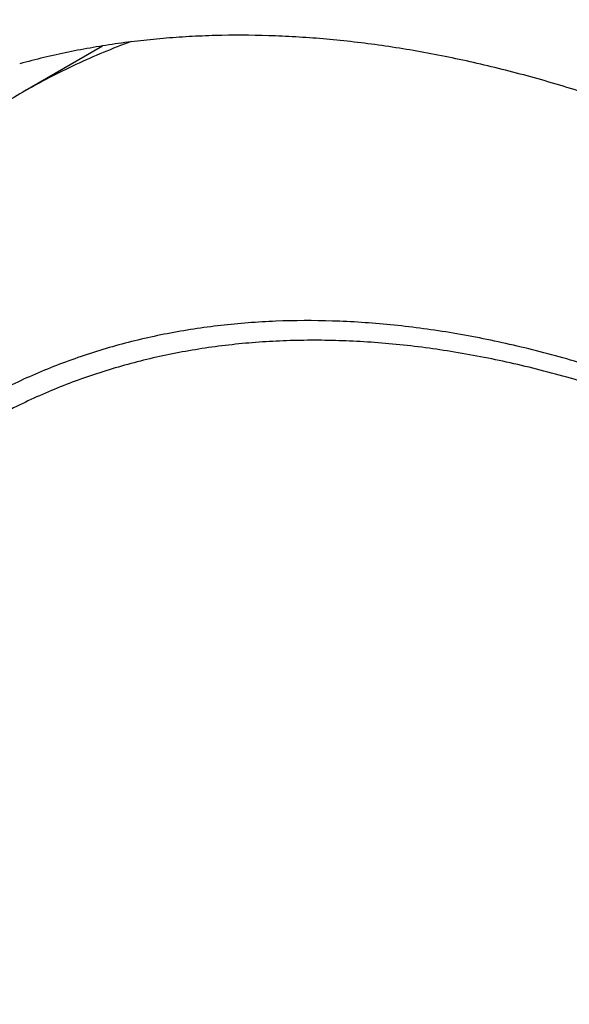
# Model space of a CAD drawing. Header units: inches. Extents: x 0 to 22, y 0 to 17.
# Tile 21 of 26: x 18.6115 to 18.6561, y 13.0415 to 13.1215. Entities that reach past the tile are written whole.
import ezdxf

# ---------------------------------------------------------------- set-up
doc = ezdxf.new("R2010")
doc.units = ezdxf.units.IN
doc.header["$LTSCALE"] = 1.21
doc.header["$MEASUREMENT"] = 0
doc.layers.get('0').update_dxf_attribs({"linetype": 'CONTINUOUS'})

msp = doc.modelspace()

# ---------------------------------------------------------------- linework, layer by layer
at = {"color": 7, "linetype": 'CONTINUOUS'}
msp.add_line((18.6182431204, 13.1193247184), (18.6117786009, 13.1155921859), dxfattribs=at)
for points, knots in [([(18.5808578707, 13.1992451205), (18.5799573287, 13.1987251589), (18.5781729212, 13.1976577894), (18.5755476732, 13.1959754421), (18.5729761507, 13.1942137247), (18.5704592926, 13.1923737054), (18.5679979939, 13.1904564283), (18.5655931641, 13.1884629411), (18.5632457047, 13.1863943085), (18.5609566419, 13.1842516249), (18.558726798, 13.182036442), (18.5565569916, 13.1797505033), (18.5544481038, 13.1773955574), (18.5524010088, 13.1749733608), (18.550416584, 13.1724856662), (18.5484957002, 13.1699342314), (18.5466392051, 13.1673207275), (18.5448477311, 13.1646467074), (18.5431213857, 13.1619137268), (18.5409010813, 13.1581839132), (18.538288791, 13.1533779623), (18.5354236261, 13.1474123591), (18.5328199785, 13.1412439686), (18.5304772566, 13.1348827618), (18.5283942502, 13.1283379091), (18.5265696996, 13.1216183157), (18.5250023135, 13.1147326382), (18.5236906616, 13.1076892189), (18.5226331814, 13.1004960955), (18.521828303, 13.0931611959), (18.5212744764, 13.0856925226), (18.5209700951, 13.0780982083), (18.5209135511, 13.0703865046), (18.5211032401, 13.0625657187), (18.5215376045, 13.0546443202), (18.5222147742, 13.0466310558), (18.5231326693, 13.0385349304), (18.5242892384, 13.030365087), (18.5256824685, 13.0221308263), (18.5273099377, 13.0138416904), (18.5291687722, 13.0055074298), (18.5312561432, 12.9971379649), (18.5335692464, 12.9887433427), (18.5361048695, 12.9803337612), (18.5388591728, 12.9719194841), (18.5418283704, 12.9635109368), (18.5450086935, 12.9551186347), (18.5483960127, 12.9467531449), (18.5519854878, 12.9384249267), (18.5557723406, 12.930144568), (18.5597518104, 12.921922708), (18.5639188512, 12.913769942), (18.5682677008, 12.9056965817), (18.5727926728, 12.8977130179), (18.5774881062, 12.8898296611), (18.5823481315, 12.8820568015), (18.5873661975, 12.8744042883), (18.5925358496, 12.8668820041), (18.5978506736, 12.8594998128), (18.6033041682, 12.8522673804), (18.6088892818, 12.8451937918), (18.6145990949, 12.8382880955), (18.6204267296, 12.8315593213), (18.626365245, 12.8250163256), (18.6324071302, 12.818667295), (18.6385450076, 12.8125204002), (18.6447716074, 12.8065836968), (18.6510800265, 12.8008648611), (18.6574634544, 12.7953707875), (18.663915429, 12.7901080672), (18.6704293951, 12.7850833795), (18.6769980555, 12.7803038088), (18.6836128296, 12.7757761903), (18.6902645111, 12.7715079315), (18.6947519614, 12.7688195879), (18.6969996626, 12.7675217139)], [0, 0, 0, 0, 0.006079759, 0.012154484, 0.0182273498, 0.0243014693, 0.0303798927, 0.0364656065, 0.0425615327, 0.0486704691, 0.0547945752, 0.0609355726, 0.0670950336, 0.0732743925, 0.0794749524, 0.0856978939, 0.0919442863, 0.0982155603, 0.1045139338, 0.1108415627, 0.1235913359, 0.1364799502, 0.1495192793, 0.1627219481, 0.176099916, 0.1896630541, 0.203419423, 0.217376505, 0.2315407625, 0.2459171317, 0.2605091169, 0.2753185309, 0.2903457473, 0.3055900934, 0.3210499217, 0.3367218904, 0.3526011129, 0.3686819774, 0.3849582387, 0.4014223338, 0.4180652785, 0.4348775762, 0.4518493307, 0.4689697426, 0.4862268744, 0.5036084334, 0.5211018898, 0.5386941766, 0.5563714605, 0.5741196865, 0.5919246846, 0.6097720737, 0.6276471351, 0.645535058, 0.6634210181, 0.6812902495, 0.6991280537, 0.7169197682, 0.7346508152, 0.7523069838, 0.7698746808, 0.7873405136, 0.8046912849, 0.8219142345, 0.8389972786, 0.8559286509, 0.8726969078, 0.8892918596, 0.9057060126, 0.9219327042, 0.9379658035, 0.9537986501, 0.9694216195, 0.9848250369, 1, 1, 1, 1]), ([(18.5279565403, 13.0564104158), (18.5279108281, 13.0580109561), (18.5278531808, 13.0611933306), (18.5278693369, 13.0659376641), (18.5279886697, 13.0706205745), (18.5282832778, 13.0767373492), (18.5287829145, 13.0827613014), (18.5294953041, 13.0886789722), (18.5301281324, 13.0930111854), (18.5308627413, 13.0972648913), (18.5316986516, 13.1014374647), (18.532635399, 13.1055262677), (18.5336723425, 13.1095287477), (18.5348088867, 13.1134423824), (18.5360443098, 13.1172647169), (18.5373778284, 13.1209933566), (18.5388086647, 13.1246259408), (18.5403358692, 13.1281602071), (18.5419585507, 13.13159391), (18.5436756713, 13.1349248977), (18.5454861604, 13.1381510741), (18.5473889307, 13.14127038), (18.5493827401, 13.1442808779), (18.5514664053, 13.1471806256), (18.5536385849, 13.1499678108), (18.5558979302, 13.1526406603), (18.5582430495, 13.1551974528), (18.5606724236, 13.1576366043), (18.5631845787, 13.1599565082), (18.5657778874, 13.1621557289), (18.5684507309, 13.1642328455), (18.5712014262, 13.1661865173), (18.574028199, 13.1680155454), (18.5769292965, 13.1697187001), (18.579902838, 13.1712949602), (18.5829469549, 13.1727432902), (18.5860597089, 13.174062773), (18.5892391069, 13.1752526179), (18.5924831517, 13.1763120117), (18.5957897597, 13.1772403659), (18.599156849, 13.1780370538), (18.6025822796, 13.178701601), (18.6060638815, 13.1792336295), (18.6095994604, 13.1796327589), (18.6131867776, 13.1798988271), (18.6168235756, 13.1800316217), (18.6205075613, 13.1800311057), (18.6242364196, 13.1798973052), (18.6280078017, 13.1796302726), (18.6318193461, 13.1792302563), (18.6356686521, 13.1786974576), (18.6395533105, 13.1780322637), (18.6434708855, 13.1772350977), (18.6474189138, 13.1763064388), (18.6513949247, 13.1752469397), (18.6553964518, 13.1740572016), (18.6608008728, 13.1722857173), (18.6662075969, 13.1702661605), (18.6716069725, 13.1680125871), (18.6756980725, 13.1661847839), (18.6797994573, 13.164232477), (18.6839085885, 13.1621567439), (18.6880226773, 13.1599590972), (18.6907497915, 13.1584235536), (18.6921134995, 13.157636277)], [0, 0, 0, 0, 0.0191497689, 0.0380630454, 0.0567369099, 0.0751689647, 0.1112981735, 0.1289958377, 0.1464475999, 0.1636539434, 0.1806160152, 0.1973355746, 0.2138151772, 0.2300580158, 0.2460680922, 0.2618501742, 0.2774097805, 0.2927533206, 0.3078879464, 0.3228217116, 0.3375634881, 0.3521229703, 0.3665107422, 0.3807381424, 0.3948173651, 0.408761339, 0.4225837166, 0.436298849, 0.4499216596, 0.4634676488, 0.4769527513, 0.4903932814, 0.5038058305, 0.5172071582, 0.5306140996, 0.5440434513, 0.5575118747, 0.5710357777, 0.5846312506, 0.5983139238, 0.6120989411, 0.6260008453, 0.6400335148, 0.6542101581, 0.6685431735, 0.6830442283, 0.6977241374, 0.7125928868, 0.7276596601, 0.7429327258, 0.7584195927, 0.7741268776, 0.7900604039, 0.8062252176, 0.8226255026, 0.8392647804, 0.8561457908, 0.8906376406, 0.9082532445, 0.9261145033, 0.9442213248, 0.9625732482, 0.9811677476, 1, 1, 1, 1]), ([(18.6837618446, 12.7831523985), (18.681831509, 12.7842669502), (18.6779720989, 12.7865788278), (18.6722430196, 12.7902545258), (18.6665293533, 12.7941644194), (18.6608391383, 12.7983031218), (18.6561405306, 12.8019246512), (18.6523996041, 12.8049303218), (18.6486463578, 12.8080290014), (18.6439856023, 12.8120344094), (18.638465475, 12.8170292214), (18.6330067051, 12.8222219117), (18.6276166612, 12.8276053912), (18.622302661, 12.8331724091), (18.6170718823, 12.8389154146), (18.6119313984, 12.8448266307), (18.6068881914, 12.8508980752), (18.6019490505, 12.8571215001), (18.5971207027, 12.8634885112), (18.5924096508, 12.8699904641), (18.5878222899, 12.8766185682), (18.5833648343, 12.8833638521), (18.5790432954, 12.890217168), (18.5748635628, 12.8971692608), (18.5708312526, 12.9042106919), (18.5669518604, 12.9113319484), (18.5632306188, 12.9185233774), (18.5596725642, 12.9257752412), (18.5562825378, 12.9330777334), (18.5530650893, 12.9404209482), (18.5500246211, 12.9477949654), (18.5471652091, 12.9551897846), (18.5444907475, 12.9625954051), (18.5420048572, 12.9700018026), (18.5397108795, 12.9773989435), (18.5376119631, 12.9847768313), (18.5357108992, 12.9921254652), (18.5340103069, 12.9994349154), (18.5325124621, 13.0066952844), (18.5312193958, 13.0138967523), (18.5301328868, 13.0210295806), (18.5292543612, 13.0280841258), (18.5285850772, 13.0350508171), (18.5282007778, 13.0407997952), (18.5280000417, 13.0453463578), (18.5278710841, 13.0498161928), (18.5278401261, 13.0553305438), (18.5280139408, 13.0618531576), (18.5283987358, 13.068242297), (18.528897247, 13.0734744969), (18.5294026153, 13.0775845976), (18.5299721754, 13.0816013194), (18.5306478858, 13.0855600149), (18.5314324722, 13.0894549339), (18.5322772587, 13.0932522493), (18.5334597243, 13.0978911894), (18.5350900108, 13.1033054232), (18.5369220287, 13.1085302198), (18.5389532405, 13.1135583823), (18.5408189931, 13.1175989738), (18.5424092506, 13.1207238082), (18.5440479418, 13.1237479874), (18.545788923, 13.1266798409), (18.547631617, 13.1295109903), (18.5490537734, 13.1315687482), (18.5505215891, 13.1335694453), (18.5520345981, 13.1355124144), (18.5535922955, 13.1373969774), (18.5551941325, 13.1392225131), (18.5568395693, 13.1409883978), (18.5585280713, 13.1426940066), (18.5602590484, 13.1443387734), (18.5620319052, 13.1459221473), (18.5638460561, 13.1474435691), (18.5657008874, 13.1489025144), (18.5675957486, 13.1502985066), (18.5695300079, 13.1516310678), (18.5715029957, 13.1528997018), (18.5728438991, 13.1537026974), (18.5735203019, 13.1540932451)], [0, 0, 0, 0, 0.0151950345, 0.0306627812, 0.0463955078, 0.0623848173, 0.0786219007, 0.086830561, 0.0950974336, 0.1118000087, 0.1287185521, 0.1458409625, 0.1631544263, 0.1806455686, 0.1983004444, 0.2161046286, 0.2340432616, 0.252101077, 0.2702624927, 0.2885116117, 0.3068323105, 0.3252082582, 0.3436229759, 0.3620598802, 0.3805023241, 0.3989336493, 0.4173372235, 0.4356964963, 0.4539950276, 0.4722165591, 0.4903450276, 0.5083646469, 0.5262599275, 0.5440157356, 0.5616173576, 0.5790505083, 0.5963014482, 0.6133569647, 0.63020449, 0.6468321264, 0.6632286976, 0.6793838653, 0.6952881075, 0.7109328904, 0.7186557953, 0.7263111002, 0.7414153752, 0.7562408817, 0.7707835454, 0.7850406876, 0.7920620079, 0.7990115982, 0.8126953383, 0.8194305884, 0.8260950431, 0.8392129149, 0.8520550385, 0.8646286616, 0.8769430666, 0.889009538, 0.8949543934, 0.900842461, 0.9124553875, 0.9181856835, 0.9238680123, 0.9295049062, 0.9350990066, 0.9406530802, 0.9461700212, 0.9516528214, 0.9571045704, 0.9625284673, 0.967927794, 0.9733059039, 0.9786662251, 0.9840122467, 0.9893474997, 0.9946755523, 1, 1, 1, 1]), ([(18.630441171, 13.1295162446), (18.632556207, 13.1294041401), (18.6357475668, 13.1291146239), (18.6400046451, 13.1285039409), (18.6443680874, 13.127726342), (18.6498959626, 13.1264550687), (18.6554181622, 13.1248200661), (18.659873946, 13.1232882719), (18.6632584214, 13.1220169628), (18.6666573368, 13.1206329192), (18.6700683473, 13.1191371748), (18.6734890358, 13.1175307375), (18.6780914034, 13.1152268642), (18.6826704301, 13.1127200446), (18.6872198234, 13.1100223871), (18.690652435, 13.1078812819), (18.6940800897, 13.1056375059), (18.6975004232, 13.1032926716), (18.700910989, 13.1008483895), (18.7054666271, 13.0974408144), (18.7099668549, 13.0938588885), (18.7144073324, 13.0901128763), (18.7177329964, 13.0871988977), (18.7210345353, 13.0841969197), (18.7243096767, 13.0811090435), (18.727556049, 13.0779374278), (18.7318581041, 13.0735849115), (18.7350112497, 13.0702249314), (18.7370825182, 13.0679428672)], [0, 0, 0, 0, 0.0503933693, 0.0761571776, 0.1023121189, 0.1558286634, 0.2110159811, 0.2392532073, 0.2679219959, 0.2970242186, 0.3265602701, 0.3565295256, 0.3869300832, 0.4490075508, 0.4806796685, 0.5127648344, 0.5452561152, 0.5781455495, 0.6114245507, 0.6450836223, 0.7134973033, 0.7482325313, 0.7833027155, 0.8186952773, 0.8543973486, 0.8903953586, 0.9266733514, 1, 1, 1, 1]), ([(18.6837618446, 13.1036330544), (18.6821669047, 13.1045539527), (18.6789780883, 13.1063234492), (18.6749364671, 13.1083805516), (18.6717097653, 13.1099100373), (18.6685240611, 13.1113463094), (18.6653323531, 13.1126749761), (18.6621378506, 13.1138910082), (18.6589904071, 13.1150145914), (18.6550796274, 13.1162719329), (18.6504047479, 13.1175478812), (18.6457819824, 13.1185801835), (18.641218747, 13.1193672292), (18.6374510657, 13.1198199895), (18.6344754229, 13.1200563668), (18.6315568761, 13.1202080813), (18.6286625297, 13.1202378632), (18.6257995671, 13.120141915), (18.6236855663, 13.1200083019), (18.6215952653, 13.1198127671), (18.619529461, 13.1195553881), (18.6174889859, 13.1192362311), (18.6154746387, 13.1188554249), (18.6134872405, 13.1184131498), (18.6121769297, 13.1180764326), (18.6115268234, 13.1178978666)], [0, 0, 0, 0, 0.0731330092, 0.1447809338, 0.1800404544, 0.2149209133, 0.2835392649, 0.3172809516, 0.350644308, 0.4162389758, 0.4803485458, 0.5430055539, 0.6042547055, 0.6641526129, 0.6936188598, 0.7227744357, 0.7801917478, 0.8084832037, 0.8365118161, 0.8642916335, 0.8918373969, 0.9191645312, 0.9462892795, 0.9732285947, 1, 1, 1, 1]), ([(18.6205725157, 13.1197029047), (18.619808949, 13.1194226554), (18.6182962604, 13.1188308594), (18.6160706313, 13.1178483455), (18.6138947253, 13.1167736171), (18.6124777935, 13.1159958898), (18.611778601, 13.1155921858)], [0, 0, 0, 0, 0.251079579, 0.5012356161, 0.7507729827, 1, 1, 1, 1]), ([(18.6117786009, 13.1155921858), (18.6111676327, 13.1152394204), (18.6099571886, 13.1145156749), (18.6081763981, 13.1133758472), (18.6064324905, 13.1121834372), (18.6047260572, 13.1109392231), (18.6030576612, 13.1096439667), (18.6014278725, 13.108298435), (18.5998372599, 13.1069033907), (18.5982863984, 13.1054596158), (18.5967759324, 13.1039679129), (18.5948141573, 13.1019142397), (18.5924647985, 13.0992319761), (18.590263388, 13.0964144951), (18.5885893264, 13.0940809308), (18.5873757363, 13.0922889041), (18.5862066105, 13.0904590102), (18.5847045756, 13.0879653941), (18.582938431, 13.0847567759), (18.5810014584, 13.0807787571), (18.5792415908, 13.0766725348), (18.5776578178, 13.0724452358), (18.5762489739, 13.0681033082), (18.5750137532, 13.0636526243), (18.5739506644, 13.0590986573), (18.5730582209, 13.0544468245), (18.5723349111, 13.0497024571), (18.5717793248, 13.044870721), (18.5713900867, 13.039956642), (18.5711658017, 13.034965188), (18.5711050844, 13.0299013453), (18.5712065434, 13.0247702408), (18.571468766, 13.0195771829), (18.5718903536, 13.0143276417), (18.5724699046, 13.0090271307), (18.5732060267, 13.0036812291), (18.5740972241, 12.9982957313), (18.57514165, 12.9928766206), (18.5763374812, 12.9874300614), (18.5776828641, 12.9819622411), (18.5791759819, 12.9764794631), (18.5808146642, 12.970988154), (18.5825963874, 12.9654948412), (18.5845186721, 12.9600061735), (18.5865790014, 12.9545288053), (18.5887748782, 12.9490695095), (18.5911032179, 12.9436349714), (18.5935608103, 12.9382319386), (18.5961444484, 12.9328671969), (18.5988509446, 12.9275475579), (18.6016769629, 12.9222798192), (18.6046186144, 12.9170705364), (18.6076720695, 12.9119263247), (18.6108334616, 12.9068537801), (18.614099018, 12.9018595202), (18.6174646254, 12.8969498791), (18.6209259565, 12.8921309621), (18.6244787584, 12.8874088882), (18.6281187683, 12.882789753), (18.6318417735, 12.8782796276), (18.635643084, 12.873884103), (18.6395180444, 12.8696086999), (18.6434620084, 12.865458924), (18.6474704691, 12.8614401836), (18.6515391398, 12.8575575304), (18.6556638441, 12.8538155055), (18.6598406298, 12.8502184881), (18.6640655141, 12.8467708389), (18.6683342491, 12.8434772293), (18.6726417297, 12.8403422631), (18.6769823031, 12.8373707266), (18.6813500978, 12.8345676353), (18.6842978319, 12.8328015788), (18.685774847, 12.8319486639)], [0, 0, 0, 0, 0.0062749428, 0.012541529, 0.0188029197, 0.0250622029, 0.0313223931, 0.03758643, 0.0438571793, 0.0501374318, 0.0564298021, 0.0627361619, 0.0753952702, 0.088125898, 0.0945210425, 0.1009366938, 0.1073734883, 0.1138327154, 0.1268261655, 0.139934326, 0.1531707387, 0.1665464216, 0.1800717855, 0.193758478, 0.2076165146, 0.2216540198, 0.2358774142, 0.2502922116, 0.2649030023, 0.2797130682, 0.2947244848, 0.3099380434, 0.3253524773, 0.3409652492, 0.356773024, 0.3727717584, 0.3889562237, 0.4053192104, 0.4218527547, 0.4385484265, 0.4553973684, 0.4723895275, 0.4895135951, 0.5067579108, 0.5241105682, 0.5415593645, 0.5590911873, 0.5766924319, 0.5943493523, 0.6120481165, 0.6297747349, 0.6475148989, 0.6652542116, 0.6829782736, 0.7006727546, 0.7183237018, 0.7359174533, 0.7534404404, 0.770879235, 0.7882207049, 0.8054523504, 0.8225619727, 0.8395376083, 0.8563676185, 0.8730421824, 0.8895540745, 0.9058966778, 0.9220638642, 0.938049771, 0.9538459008, 0.9694423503, 0.9848298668, 1, 1, 1, 1]), ([(18.5977340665, 13.1121564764), (18.5972062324, 13.111851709), (18.5961598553, 13.1112250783), (18.5946202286, 13.1102350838), (18.5931108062, 13.1091952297), (18.5916321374, 13.1081058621), (18.590184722, 13.1069673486), (18.5887690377, 13.1057801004), (18.5873855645, 13.1045445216), (18.5860347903, 13.1032610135), (18.5847171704, 13.1019300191), (18.5834331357, 13.1005520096), (18.5821831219, 13.0991274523), (18.5809675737, 13.0976568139), (18.5797868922, 13.0961406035), (18.5786414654, 13.0945793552), (18.5775316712, 13.0929735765), (18.5760937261, 13.0907642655), (18.5747351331, 13.0884763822), (18.5734563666, 13.0861164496), (18.572215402, 13.0836779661), (18.5707594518, 13.0805248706), (18.5691743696, 13.0766011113), (18.5677447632, 13.0725239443), (18.5666901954, 13.0690217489), (18.5659248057, 13.0661500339), (18.5652047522, 13.0632009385), (18.5644066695, 13.0594282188), (18.5636157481, 13.0547946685), (18.5629876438, 13.0500371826), (18.5625231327, 13.0451622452), (18.5622228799, 13.0401764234), (18.5620872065, 13.0350864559), (18.5621163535, 13.0298992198), (18.5623101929, 13.0246217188), (18.5626685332, 13.0192610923), (18.5631907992, 13.013824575), (18.5638763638, 13.0083195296), (18.5647242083, 13.0027533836), (18.5657332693, 12.9971336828), (18.5669020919, 12.9914680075), (18.5682291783, 12.9857640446), (18.569712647, 12.9800294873), (18.5713505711, 12.9742721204), (18.573140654, 12.968499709), (18.5750805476, 12.9627200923), (18.5771675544, 12.9569410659), (18.5793989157, 12.9511704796), (18.5817715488, 12.9454161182), (18.5842822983, 12.9396857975), (18.5869277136, 12.933987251), (18.589704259, 12.9283282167), (18.592608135, 12.9227163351), (18.5956354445, 12.9171592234), (18.59878206, 12.9116643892), (18.6020437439, 12.9062392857), (18.6054160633, 12.9008912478), (18.6088944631, 12.8956275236), (18.6124742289, 12.890455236), (18.6161505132, 12.8853813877), (18.6199183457, 12.8804128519), (18.6237726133, 12.8755563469), (18.6277081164, 12.8708184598), (18.6317195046, 12.8662055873), (18.6358013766, 12.8617239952), (18.639948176, 12.8573797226), (18.6441543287, 12.8531786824), (18.6484141, 12.8491265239), (18.6527217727, 12.8452287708), (18.657071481, 12.8414906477), (18.6614573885, 12.8379172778), (18.6658734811, 12.8345134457), (18.6703138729, 12.8312837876), (18.6747726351, 12.8282325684), (18.6792435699, 12.8253641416), (18.68225544, 12.8235599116), (18.6837618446, 12.8226901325)], [0, 0, 0, 0, 0.0053244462, 0.0106524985, 0.0159877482, 0.0213337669, 0.0266940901, 0.0320721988, 0.0374715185, 0.0428954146, 0.048347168, 0.0538299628, 0.0593468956, 0.0649009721, 0.0704950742, 0.0761319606, 0.0818142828, 0.0875445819, 0.0991575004, 0.1050455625, 0.1109904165, 0.1230568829, 0.1353712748, 0.1479448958, 0.1607870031, 0.1673114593, 0.1739055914, 0.1873046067, 0.2009883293, 0.21495864, 0.2292157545, 0.2437584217, 0.2585838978, 0.2736881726, 0.2890659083, 0.304710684, 0.3206149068, 0.3367700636, 0.3531666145, 0.3697942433, 0.3866417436, 0.4036972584, 0.4209481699, 0.4383813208, 0.4559829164, 0.4737387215, 0.4916339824, 0.5096535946, 0.5277820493, 0.546003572, 0.5643020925, 0.5826613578, 0.6010649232, 0.6194962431, 0.6379386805, 0.6563755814, 0.6747902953, 0.6931662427, 0.7114869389, 0.7297360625, 0.7478974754, 0.7659553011, 0.7838939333, 0.8016981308, 0.8193530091, 0.8368441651, 0.8541576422, 0.8712800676, 0.8881986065, 0.9049012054, 0.9213764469, 0.9376135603, 0.9536025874, 0.9693354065, 0.984804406, 1, 1, 1, 1]), ([(18.6816405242, 13.0827743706), (18.6807897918, 13.0832655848), (18.6790884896, 13.0842240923), (18.6765221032, 13.0855972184), (18.6739585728, 13.0868959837), (18.6705693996, 13.0885165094), (18.6671700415, 13.0899978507), (18.663765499, 13.0913317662), (18.6604220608, 13.0925441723), (18.6562732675, 13.0938673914), (18.6521161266, 13.0949429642), (18.6488276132, 13.0956395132), (18.6463982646, 13.0960777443), (18.6439900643, 13.0964351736), (18.640830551, 13.0968012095), (18.6369377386, 13.0970599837), (18.6330848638, 13.0970485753), (18.6300655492, 13.0968737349), (18.6278452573, 13.0966619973), (18.6256573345, 13.0963690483), (18.6235030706, 13.0959950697), (18.6213837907, 13.0955402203), (18.6193007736, 13.0950048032), (18.6172552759, 13.0943891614), (18.6152485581, 13.0936936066), (18.6132818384, 13.0929185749), (18.6113562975, 13.0920645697), (18.6094731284, 13.0911320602), (18.6076334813, 13.0901216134), (18.6058384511, 13.089033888), (18.6040891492, 13.0878695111), (18.6023866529, 13.0866291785), (18.6007319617, 13.0853136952), (18.5991260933, 13.0839238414), (18.5975700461, 13.08246044), (18.596064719, 13.0809244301), (18.594611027, 13.0793167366), (18.593209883, 13.0776383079), (18.5918620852, 13.0758902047), (18.5905684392, 13.0740734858), (18.5893297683, 13.0721892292), (18.5881467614, 13.0702385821), (18.5866350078, 13.0675336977), (18.5848897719, 13.0639873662), (18.5833612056, 13.0602852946), (18.5822552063, 13.0572096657), (18.5812140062, 13.0540137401), (18.5803026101, 13.0507269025), (18.5795174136, 13.0473597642), (18.5789858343, 13.0447649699), (18.5785161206, 13.0421203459), (18.5779689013, 13.0385052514), (18.5775519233, 13.0348209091), (18.5772606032, 13.0310757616), (18.5771034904, 13.0282063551), (18.5770093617, 13.0252970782), (18.5769675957, 13.0213432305), (18.577053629, 13.0173407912), (18.5772628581, 13.0132965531), (18.5774835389, 13.0102145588), (18.5777669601, 13.0071035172), (18.5782305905, 13.0028979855), (18.5788176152, 12.9986637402), (18.5795238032, 12.9944064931), (18.5803187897, 12.9900839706), (18.5814666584, 12.9846395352), (18.5828054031, 12.9791930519), (18.5839944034, 12.9748140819), (18.5852701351, 12.9703948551), (18.5866586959, 12.9659789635), (18.588156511, 12.9615712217), (18.5893394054, 12.9582560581), (18.5905778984, 12.954943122), (18.5923056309, 12.9505229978), (18.5941381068, 12.946124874), (18.596072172, 12.9417534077), (18.5980804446, 12.9373858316), (18.6007162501, 12.9319649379), (18.6035099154, 12.9266127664), (18.6058393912, 12.9223723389), (18.6082306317, 12.9181619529), (18.6113293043, 12.9129662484), (18.6145714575, 12.9078645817), (18.6172468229, 12.9038473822), (18.6199684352, 12.8998848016), (18.6234619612, 12.8950259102), (18.6277993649, 12.8893488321), (18.6322662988, 12.8838463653), (18.6360982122, 12.8794052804), (18.639219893, 12.875951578), (18.6423568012, 12.8725873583), (18.6463353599, 12.8685163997), (18.6504136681, 12.8646039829), (18.6537153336, 12.8615916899), (18.6570117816, 12.8586846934), (18.6603524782, 12.8558878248), (18.6637347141, 12.8532073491), (18.666270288, 12.8512718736), (18.668815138, 12.8494030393), (18.6721998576, 12.8470147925), (18.67561491, 12.8447499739), (18.6790568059, 12.8426157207), (18.6807792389, 12.8415964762), (18.6816405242, 12.8410991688)], [0, 0, 0, 0, 0.0078949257, 0.0156920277, 0.0233900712, 0.0309881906, 0.0458813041, 0.0531769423, 0.0603719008, 0.0744607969, 0.0881565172, 0.0948611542, 0.10147235, 0.1079923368, 0.1144236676, 0.1270305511, 0.1393217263, 0.1453598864, 0.1513317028, 0.1572420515, 0.1630960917, 0.1688992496, 0.1746572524, 0.1803760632, 0.1860618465, 0.191720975, 0.1973599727, 0.2029854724, 0.2086041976, 0.2142229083, 0.2198483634, 0.2254872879, 0.2311463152, 0.2368319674, 0.2425506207, 0.248308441, 0.2541113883, 0.2599651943, 0.2658752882, 0.2718468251, 0.2778846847, 0.2839933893, 0.2901771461, 0.3027833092, 0.3157321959, 0.3223429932, 0.3290472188, 0.3427420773, 0.3497370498, 0.3568314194, 0.3640259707, 0.371321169, 0.3862132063, 0.3938108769, 0.4015087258, 0.4093060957, 0.4172020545, 0.4332843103, 0.4414687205, 0.4497462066, 0.4581149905, 0.4665730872, 0.4837478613, 0.4924606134, 0.5012533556, 0.5190675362, 0.5371685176, 0.5463193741, 0.5555327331, 0.5741333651, 0.5835144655, 0.5929446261, 0.6024203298, 0.6119379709, 0.6310839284, 0.6407053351, 0.6503538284, 0.6697163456, 0.6891411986, 0.6988675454, 0.7085978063, 0.7280539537, 0.7474789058, 0.7571702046, 0.766842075, 0.7861116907, 0.8052579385, 0.8242510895, 0.8430622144, 0.8523909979, 0.8616638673, 0.8800280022, 0.8981295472, 0.9070745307, 0.9159449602, 0.9334505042, 0.9420810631, 0.9506265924, 0.9590848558, 0.967453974, 0.9839168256, 0.9920071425, 1, 1, 1, 1]), ([(18.6816405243, 13.0813457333), (18.6807998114, 13.0818311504), (18.6791184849, 13.082778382), (18.6757585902, 13.0845760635), (18.6723833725, 13.0862399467), (18.6689973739, 13.087762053), (18.6664822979, 13.0888203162), (18.6639762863, 13.089802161), (18.6606724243, 13.0910001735), (18.6573692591, 13.09205371), (18.654073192, 13.0929544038), (18.6508452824, 13.0937380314), (18.6468537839, 13.0945236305), (18.6428761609, 13.0950521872), (18.6397437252, 13.0953110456), (18.6374352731, 13.0954235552), (18.6351533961, 13.0954556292), (18.6328994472, 13.0954072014), (18.6306747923, 13.0952783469), (18.6284807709, 13.0950691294), (18.6263187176, 13.0947796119), (18.6241899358, 13.0944100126), (18.6220957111, 13.093960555), (18.6200373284, 13.0934314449), (18.6180160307, 13.0928230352), (18.6160330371, 13.0921357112), (18.6140895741, 13.0913698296), (18.6121868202, 13.0905258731), (18.6103259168, 13.0896043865), (18.608508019, 13.0886058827), (18.6067342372, 13.0875309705), (18.6050056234, 13.0863803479), (18.6033232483, 13.0851546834), (18.601688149, 13.0838547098), (18.6001012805, 13.0824812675), (18.5985636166, 13.0810351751), (18.5970761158, 13.0795172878), (18.5956396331, 13.0779285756), (18.5942550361, 13.0762699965), (18.5929232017, 13.0745425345), (18.591644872, 13.0727472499), (18.5900032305, 13.0702500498), (18.5880896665, 13.0669587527), (18.586387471, 13.0634998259), (18.585139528, 13.06061534), (18.5842554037, 13.058378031), (18.5834300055, 13.056082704), (18.5826638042, 13.0537307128), (18.5819572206, 13.0513234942), (18.5813107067, 13.0488624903), (18.5807246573, 13.0463491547), (18.580019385, 13.0429064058), (18.5794430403, 13.0393881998), (18.5789912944, 13.0358035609), (18.5787119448, 13.0330519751), (18.5784946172, 13.0302576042), (18.5782863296, 13.0264527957), (18.5782053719, 13.0225932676), (18.578247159, 13.0186862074), (18.5783409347, 13.0157035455), (18.578496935, 13.0126885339), (18.5787893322, 13.008605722), (18.5792052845, 13.0044880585), (18.5797404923, 13.0003414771), (18.5803631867, 12.9961227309), (18.5811060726, 12.9918820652), (18.5819650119, 12.9876248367), (18.582672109, 12.9844021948), (18.5834388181, 12.9811660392), (18.5845437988, 12.9768204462), (18.5857626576, 12.972471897), (18.5870917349, 12.9681252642), (18.5885049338, 12.9637474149), (18.5904122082, 12.958273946), (18.5924927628, 12.9528340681), (18.5942643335, 12.9484918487), (18.5961125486, 12.9441447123), (18.5985514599, 12.9387391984), (18.6011508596, 12.9333931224), (18.6033276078, 12.9291493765), (18.6055698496, 12.9249268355), (18.6084864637, 12.9197058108), (18.6121610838, 12.9135443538), (18.6160028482, 12.9074993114), (18.6193397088, 12.9025651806), (18.6220851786, 12.898688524), (18.6248706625, 12.8948734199), (18.628436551, 12.8902062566), (18.6321236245, 12.8856644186), (18.6351341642, 12.8821223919), (18.6381662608, 12.8786626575), (18.6420201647, 12.8744634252), (18.6459784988, 12.8704131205), (18.6491895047, 12.867283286), (18.652402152, 12.8642528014), (18.655662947, 12.8613264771), (18.6589693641, 12.8585103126), (18.6614521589, 12.8564695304), (18.6639471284, 12.8544922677), (18.6672706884, 12.8519553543), (18.6706288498, 12.8495361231), (18.6740186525, 12.8472413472), (18.6773761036, 12.8450640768), (18.6799282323, 12.8435164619), (18.6816405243, 12.8425278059)], [0, 0, 0, 0, 0.0078952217, 0.0156930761, 0.0309891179, 0.0384864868, 0.0458828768, 0.0531784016, 0.0603733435, 0.0744622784, 0.0813592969, 0.0881593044, 0.1014735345, 0.1144231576, 0.1207687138, 0.1270317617, 0.1332158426, 0.1393248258, 0.1453629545, 0.1513347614, 0.1572450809, 0.1630990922, 0.1689022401, 0.1746602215, 0.1803790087, 0.1860647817, 0.1917238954, 0.1973628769, 0.2029883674, 0.208607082, 0.2142257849, 0.2198512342, 0.2254901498, 0.2311491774, 0.2368348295, 0.2425534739, 0.248311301, 0.2541142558, 0.2599680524, 0.2658781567, 0.2718497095, 0.2778875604, 0.2901781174, 0.3027842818, 0.3092152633, 0.3157348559, 0.322345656, 0.3290499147, 0.3358495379, 0.3427461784, 0.3497411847, 0.3568355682, 0.3713241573, 0.3787202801, 0.3862172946, 0.3938149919, 0.4015128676, 0.4172052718, 0.4251987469, 0.4332884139, 0.4414728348, 0.4497503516, 0.4665764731, 0.4751217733, 0.4837519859, 0.5012568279, 0.5101269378, 0.5190716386, 0.5280880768, 0.5371732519, 0.5555368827, 0.5648095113, 0.5741380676, 0.5929487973, 0.6119415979, 0.6214975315, 0.6310880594, 0.6503574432, 0.6697199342, 0.6794267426, 0.6891452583, 0.7086013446, 0.7280574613, 0.7474823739, 0.7668450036, 0.7764935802, 0.7861150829, 0.80526127, 0.8242543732, 0.8336846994, 0.8430659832, 0.8616670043, 0.8800310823, 0.8891164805, 0.8981331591, 0.9159478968, 0.9247409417, 0.9334539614, 0.9420843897, 0.9506299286, 0.9674570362, 0.9757351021, 0.9839196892, 1, 1, 1, 1])]:
    msp.add_open_spline(points, degree=3, knots=knots, dxfattribs=at)

doc.saveas('drawing.dxf')
